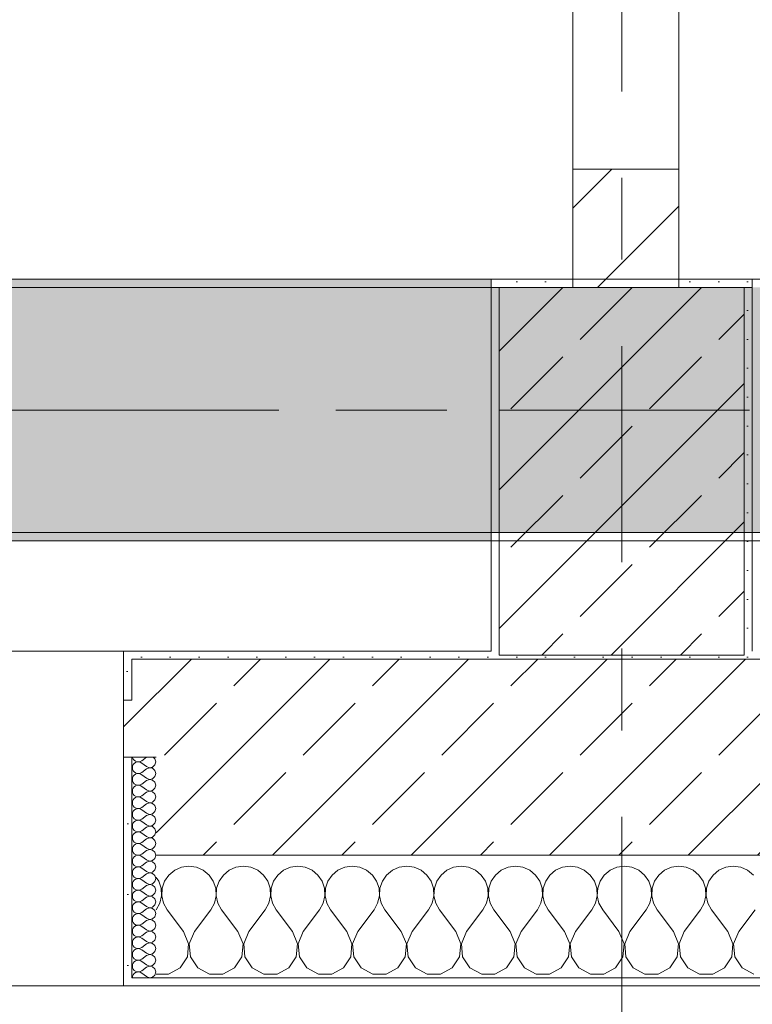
# Model space of a CAD drawing. Header units: metres. Extents: x -3.6 to 84.5, y -11 to 16.8.
# Tile 35 of 256: x 7 to 7.9, y -0.2 to 1. Entities that reach past the tile are written whole.
import ezdxf

# ---------------------------------------------------------------- set-up
doc = ezdxf.new("R2010")
doc.units = ezdxf.units.M
doc.header["$MEASUREMENT"] = 0
for name, pattern in [('Achse', [0.2, 0.1, -0.05, 0, -0.05]), ('Strichlinie doppelt', [0.546806, 0.264583, -0.105833, 0.070556, -0.105833]), ('Wipeout_Contour', [1, 0, -1])]:
    doc.linetypes.add(name, pattern=pattern)
for name, color, linetype in [('451 - Universal.Achsen Raster', 7, 'Continuous'), ('604 - Struktur.Wand Aussen', 7, 'Continuous'), ('605 - Struktur.Wand Innen', 7, 'Continuous'), ('607 - Struktur.Stütze', 7, 'Continuous'), ('608 - Struktur.Träger', 7, 'Continuous')]:
    doc.layers.add(name, color=color, linetype=linetype)
pattern_1 = [(45, (0, 0), (-0.08485281, 0.08485281), []), (45, (-0.04243, 0.04243), (-0.08485281, 0.08485281), [0.09, -0.03])]
pattern_2 = [(45, (0, 0), (-0.01767767, 0.01767767), [0, -0.025])]
pattern_3 = [(0, (0, 0), (0, 0.0866025), [0, -0.05]), (0, (0.025, 0.0433), (0, 0.0866025), [0, -0.05])]

# ---------------------------------------------------------------- blocks, each defined once
blk = doc.blocks.new('*X81')
at = {"layer": '604 - Struktur.Wand Aussen', "color": 7, "linetype": 'Continuous', "lineweight": 5}
for p, q in [((7.1909, -0.0096), (7.1825, -0.0133)), ((7.2, -0.0083), (7.1909, -0.0096)), ((7.2091, -0.0096), (7.2, -0.0083)), ((7.2175, -0.0133), (7.2091, -0.0096)), ((7.2576, -0.0096), (7.2491, -0.0133)), ((7.2667, -0.0083), (7.2576, -0.0096)), ((7.2758, -0.0096), (7.2667, -0.0083)), ((7.2842, -0.0133), (7.2758, -0.0096)), ((7.3242, -0.0096), (7.3158, -0.0133)), ((7.3333, -0.0083), (7.3242, -0.0096)), ((7.3424, -0.0096), (7.3333, -0.0083)), ((7.3509, -0.0133), (7.3424, -0.0096)), ((7.3909, -0.0096), (7.3825, -0.0133)), ((7.4, -0.0083), (7.3909, -0.0096)), ((7.4091, -0.0096), (7.4, -0.0083)), ((7.4175, -0.0133), (7.4091, -0.0096)), ((7.4576, -0.0096), (7.4491, -0.0133)), ((7.4667, -0.0083), (7.4576, -0.0096)), ((7.4758, -0.0096), (7.4667, -0.0083)), ((7.4842, -0.0133), (7.4758, -0.0096)), ((7.5242, -0.0096), (7.5158, -0.0133)), ((7.5333, -0.0083), (7.5242, -0.0096)), ((7.5424, -0.0096), (7.5333, -0.0083)), ((7.5509, -0.0133), (7.5424, -0.0096)), ((7.5909, -0.0096), (7.5825, -0.0133)), ((7.6, -0.0083), (7.5909, -0.0096)), ((7.6091, -0.0096), (7.6, -0.0083)), ((7.6175, -0.0133), (7.6091, -0.0096)), ((7.6576, -0.0096), (7.6491, -0.0133)), ((7.6667, -0.0083), (7.6576, -0.0096)), ((7.6758, -0.0096), (7.6667, -0.0083)), ((7.6842, -0.0133), (7.6758, -0.0096)), ((7.7242, -0.0096), (7.7158, -0.0133)), ((7.7333, -0.0083), (7.7242, -0.0096)), ((7.7424, -0.0096), (7.7333, -0.0083)), ((7.7509, -0.0133), (7.7424, -0.0096)), ((7.7909, -0.0096), (7.7825, -0.0133)), ((7.8, -0.0083), (7.7909, -0.0096)), ((7.8091, -0.0096), (7.8, -0.0083)), ((7.8175, -0.0133), (7.8091, -0.0096)), ((7.8576, -0.0096), (7.8491, -0.0133)), ((7.8667, -0.0083), (7.8576, -0.0096)), ((7.8758, -0.0096), (7.8667, -0.0083)), ((7.8842, -0.0133), (7.8758, -0.0096)), ((7.1631, -0.0268), (7.16, -0.0222)), ((7.1754, -0.0192), (7.1702, -0.0268)), ((7.1825, -0.0133), (7.1754, -0.0192)), ((7.2246, -0.0192), (7.2175, -0.0133)), ((7.2298, -0.0268), (7.2246, -0.0192)), ((7.2421, -0.0192), (7.2369, -0.0268)), ((7.2491, -0.0133), (7.2421, -0.0192)), ((7.2913, -0.0192), (7.2842, -0.0133)), ((7.2965, -0.0268), (7.2913, -0.0192)), ((7.3087, -0.0192), (7.3035, -0.0268)), ((7.3158, -0.0133), (7.3087, -0.0192)), ((7.3579, -0.0192), (7.3509, -0.0133)), ((7.3631, -0.0268), (7.3579, -0.0192)), ((7.3754, -0.0192), (7.3702, -0.0268)), ((7.3825, -0.0133), (7.3754, -0.0192)), ((7.4246, -0.0192), (7.4175, -0.0133)), ((7.4298, -0.0268), (7.4246, -0.0192)), ((7.4421, -0.0192), (7.4369, -0.0268)), ((7.4491, -0.0133), (7.4421, -0.0192)), ((7.4913, -0.0192), (7.4842, -0.0133)), ((7.4965, -0.0268), (7.4913, -0.0192)), ((7.5087, -0.0192), (7.5035, -0.0268)), ((7.5158, -0.0133), (7.5087, -0.0192)), ((7.5579, -0.0192), (7.5509, -0.0133)), ((7.5631, -0.0268), (7.5579, -0.0192)), ((7.5754, -0.0192), (7.5702, -0.0268)), ((7.5825, -0.0133), (7.5754, -0.0192)), ((7.6246, -0.0192), (7.6175, -0.0133)), ((7.6298, -0.0268), (7.6246, -0.0192)), ((7.6421, -0.0192), (7.6369, -0.0268)), ((7.6491, -0.0133), (7.6421, -0.0192)), ((7.6913, -0.0192), (7.6842, -0.0133)), ((7.6965, -0.0268), (7.6913, -0.0192)), ((7.7087, -0.0192), (7.7035, -0.0268)), ((7.7158, -0.0133), (7.7087, -0.0192)), ((7.7579, -0.0192), (7.7509, -0.0133)), ((7.7631, -0.0268), (7.7579, -0.0192)), ((7.7754, -0.0192), (7.7702, -0.0268)), ((7.7825, -0.0133), (7.7754, -0.0192)), ((7.8246, -0.0192), (7.8175, -0.0133)), ((7.8298, -0.0268), (7.8246, -0.0192)), ((7.8421, -0.0192), (7.8369, -0.0268)), ((7.8491, -0.0133), (7.8421, -0.0192)), ((7.8913, -0.0192), (7.8842, -0.0133)), ((7.1661, -0.0355), (7.1631, -0.0268)), ((7.1665, -0.0447), (7.1661, -0.0355)), ((7.1672, -0.0355), (7.1668, -0.0447)), ((7.1702, -0.0268), (7.1672, -0.0355)), ((7.2328, -0.0355), (7.2298, -0.0268)), ((7.2332, -0.0447), (7.2328, -0.0355)), ((7.2339, -0.0355), (7.2335, -0.0447)), ((7.2369, -0.0268), (7.2339, -0.0355)), ((7.2994, -0.0355), (7.2965, -0.0268)), ((7.2999, -0.0447), (7.2994, -0.0355)), ((7.3006, -0.0355), (7.3001, -0.0447)), ((7.3035, -0.0268), (7.3006, -0.0355)), ((7.3661, -0.0355), (7.3631, -0.0268)), ((7.3665, -0.0447), (7.3661, -0.0355)), ((7.3672, -0.0355), (7.3668, -0.0447)), ((7.3702, -0.0268), (7.3672, -0.0355)), ((7.4328, -0.0355), (7.4298, -0.0268)), ((7.4332, -0.0447), (7.4328, -0.0355)), ((7.4339, -0.0355), (7.4335, -0.0447)), ((7.4369, -0.0268), (7.4339, -0.0355)), ((7.4994, -0.0355), (7.4965, -0.0268)), ((7.4999, -0.0447), (7.4994, -0.0355)), ((7.5006, -0.0355), (7.5001, -0.0447)), ((7.5035, -0.0268), (7.5006, -0.0355)), ((7.5661, -0.0355), (7.5631, -0.0268)), ((7.5665, -0.0447), (7.5661, -0.0355)), ((7.5672, -0.0355), (7.5668, -0.0447)), ((7.5702, -0.0268), (7.5672, -0.0355)), ((7.6328, -0.0355), (7.6298, -0.0268)), ((7.6332, -0.0447), (7.6328, -0.0355)), ((7.6339, -0.0355), (7.6335, -0.0447)), ((7.6369, -0.0268), (7.6339, -0.0355)), ((7.6994, -0.0355), (7.6965, -0.0268)), ((7.6999, -0.0447), (7.6994, -0.0355)), ((7.7006, -0.0355), (7.7001, -0.0447)), ((7.7035, -0.0268), (7.7006, -0.0355)), ((7.7661, -0.0355), (7.7631, -0.0268)), ((7.7665, -0.0447), (7.7661, -0.0355)), ((7.7672, -0.0355), (7.7668, -0.0447)), ((7.7702, -0.0268), (7.7672, -0.0355)), ((7.8328, -0.0355), (7.8298, -0.0268)), ((7.8332, -0.0447), (7.8328, -0.0355)), ((7.8339, -0.0355), (7.8335, -0.0447)), ((7.8369, -0.0268), (7.8339, -0.0355)), ((7.1645, -0.0536), (7.1665, -0.0447)), ((7.1668, -0.0447), (7.1689, -0.0536)), ((7.2311, -0.0536), (7.2332, -0.0447)), ((7.2335, -0.0447), (7.2355, -0.0536)), ((7.2978, -0.0536), (7.2999, -0.0447)), ((7.3001, -0.0447), (7.3022, -0.0536)), ((7.3645, -0.0536), (7.3665, -0.0447)), ((7.3668, -0.0447), (7.3689, -0.0536)), ((7.4311, -0.0536), (7.4332, -0.0447)), ((7.4335, -0.0447), (7.4355, -0.0536)), ((7.4978, -0.0536), (7.4999, -0.0447)), ((7.5001, -0.0447), (7.5022, -0.0536)), ((7.5645, -0.0536), (7.5665, -0.0447)), ((7.5668, -0.0447), (7.5689, -0.0536)), ((7.6311, -0.0536), (7.6332, -0.0447)), ((7.6335, -0.0447), (7.6355, -0.0536)), ((7.6978, -0.0536), (7.6999, -0.0447)), ((7.7001, -0.0447), (7.7022, -0.0536)), ((7.7645, -0.0536), (7.7665, -0.0447)), ((7.7668, -0.0447), (7.7689, -0.0536)), ((7.8311, -0.0536), (7.8332, -0.0447)), ((7.8335, -0.0447), (7.8355, -0.0536)), ((7.16, -0.0617), (7.1645, -0.0536)), ((7.1689, -0.0536), (7.1733, -0.0617)), ((7.2267, -0.0617), (7.2311, -0.0536)), ((7.2355, -0.0536), (7.24, -0.0617)), ((7.2933, -0.0617), (7.2978, -0.0536)), ((7.3022, -0.0536), (7.3067, -0.0617)), ((7.36, -0.0617), (7.3645, -0.0536)), ((7.3689, -0.0536), (7.3733, -0.0617)), ((7.4267, -0.0617), (7.4311, -0.0536)), ((7.4355, -0.0536), (7.44, -0.0617)), ((7.4933, -0.0617), (7.4978, -0.0536)), ((7.5022, -0.0536), (7.5067, -0.0617)), ((7.56, -0.0617), (7.5645, -0.0536)), ((7.5689, -0.0536), (7.5733, -0.0617)), ((7.6267, -0.0617), (7.6311, -0.0536)), ((7.6355, -0.0536), (7.64, -0.0617)), ((7.6933, -0.0617), (7.6978, -0.0536)), ((7.7022, -0.0536), (7.7067, -0.0617)), ((7.76, -0.0617), (7.7645, -0.0536)), ((7.7689, -0.0536), (7.7733, -0.0617)), ((7.8267, -0.0617), (7.8311, -0.0536)), ((7.8355, -0.0536), (7.84, -0.0617)), ((7.1933, -0.0883), (7.1733, -0.0617)), ((7.2067, -0.0883), (7.2267, -0.0617)), ((7.26, -0.0883), (7.24, -0.0617)), ((7.2733, -0.0883), (7.2933, -0.0617)), ((7.3267, -0.0883), (7.3067, -0.0617)), ((7.34, -0.0883), (7.36, -0.0617)), ((7.3933, -0.0883), (7.3733, -0.0617)), ((7.4067, -0.0883), (7.4267, -0.0617)), ((7.46, -0.0883), (7.44, -0.0617)), ((7.4733, -0.0883), (7.4933, -0.0617)), ((7.5267, -0.0883), (7.5067, -0.0617)), ((7.54, -0.0883), (7.56, -0.0617)), ((7.5933, -0.0883), (7.5733, -0.0617)), ((7.6067, -0.0883), (7.6267, -0.0617)), ((7.66, -0.0883), (7.64, -0.0617)), ((7.6733, -0.0883), (7.6933, -0.0617)), ((7.7267, -0.0883), (7.7067, -0.0617)), ((7.74, -0.0883), (7.76, -0.0617)), ((7.7933, -0.0883), (7.7733, -0.0617)), ((7.8067, -0.0883), (7.8267, -0.0617)), ((7.86, -0.0883), (7.84, -0.0617)), ((7.8733, -0.0883), (7.8933, -0.0617)), ((7.1996, -0.1033), (7.1933, -0.0883)), ((7.2067, -0.0883), (7.2004, -0.1033)), ((7.2663, -0.1033), (7.26, -0.0883)), ((7.2733, -0.0883), (7.267, -0.1033)), ((7.333, -0.1033), (7.3267, -0.0883)), ((7.34, -0.0883), (7.3337, -0.1033)), ((7.3996, -0.1033), (7.3933, -0.0883)), ((7.4067, -0.0883), (7.4004, -0.1033)), ((7.4663, -0.1033), (7.46, -0.0883)), ((7.4733, -0.0883), (7.467, -0.1033)), ((7.533, -0.1033), (7.5267, -0.0883)), ((7.54, -0.0883), (7.5337, -0.1033)), ((7.5996, -0.1033), (7.5933, -0.0883)), ((7.6067, -0.0883), (7.6004, -0.1033)), ((7.6663, -0.1033), (7.66, -0.0883)), ((7.6733, -0.0883), (7.667, -0.1033)), ((7.733, -0.1033), (7.7267, -0.0883)), ((7.74, -0.0883), (7.7337, -0.1033)), ((7.7996, -0.1033), (7.7933, -0.0883)), ((7.8067, -0.0883), (7.8004, -0.1033)), ((7.8663, -0.1033), (7.86, -0.0883)), ((7.8733, -0.0883), (7.867, -0.1033)), ((7.1981, -0.1195), (7.1996, -0.1033)), ((7.2004, -0.1033), (7.2019, -0.1195)), ((7.2648, -0.1195), (7.2663, -0.1033)), ((7.267, -0.1033), (7.2686, -0.1195)), ((7.3314, -0.1195), (7.333, -0.1033)), ((7.3337, -0.1033), (7.3352, -0.1195)), ((7.3981, -0.1195), (7.3996, -0.1033)), ((7.4004, -0.1033), (7.4019, -0.1195)), ((7.4648, -0.1195), (7.4663, -0.1033)), ((7.467, -0.1033), (7.4686, -0.1195)), ((7.5314, -0.1195), (7.533, -0.1033)), ((7.5337, -0.1033), (7.5352, -0.1195)), ((7.5981, -0.1195), (7.5996, -0.1033)), ((7.6004, -0.1033), (7.6019, -0.1195)), ((7.6648, -0.1195), (7.6663, -0.1033)), ((7.667, -0.1033), (7.6686, -0.1195)), ((7.7314, -0.1195), (7.733, -0.1033)), ((7.7337, -0.1033), (7.7352, -0.1195)), ((7.7981, -0.1195), (7.7996, -0.1033)), ((7.8004, -0.1033), (7.8019, -0.1195)), ((7.8648, -0.1195), (7.8663, -0.1033)), ((7.867, -0.1033), (7.8686, -0.1195)), ((7.1891, -0.133), (7.1981, -0.1195)), ((7.2019, -0.1195), (7.2109, -0.133)), ((7.2558, -0.133), (7.2648, -0.1195)), ((7.2686, -0.1195), (7.2776, -0.133)), ((7.3224, -0.133), (7.3314, -0.1195)), ((7.3352, -0.1195), (7.3442, -0.133)), ((7.3891, -0.133), (7.3981, -0.1195)), ((7.4019, -0.1195), (7.4109, -0.133)), ((7.4558, -0.133), (7.4648, -0.1195)), ((7.4686, -0.1195), (7.4776, -0.133)), ((7.5224, -0.133), (7.5314, -0.1195)), ((7.5352, -0.1195), (7.5442, -0.133)), ((7.5891, -0.133), (7.5981, -0.1195)), ((7.6019, -0.1195), (7.6109, -0.133)), ((7.6558, -0.133), (7.6648, -0.1195)), ((7.6686, -0.1195), (7.6776, -0.133)), ((7.7224, -0.133), (7.7314, -0.1195)), ((7.7352, -0.1195), (7.7442, -0.133)), ((7.7891, -0.133), (7.7981, -0.1195)), ((7.8019, -0.1195), (7.8109, -0.133)), ((7.8558, -0.133), (7.8648, -0.1195)), ((7.8686, -0.1195), (7.8776, -0.133)), ((7.16, -0.1407), (7.1748, -0.1407)), ((7.1748, -0.1407), (7.1891, -0.133)), ((7.2109, -0.133), (7.2252, -0.1407)), ((7.2252, -0.1407), (7.2415, -0.1407)), ((7.2415, -0.1407), (7.2558, -0.133)), ((7.2776, -0.133), (7.2919, -0.1407)), ((7.2919, -0.1407), (7.3081, -0.1407)), ((7.3081, -0.1407), (7.3224, -0.133)), ((7.3442, -0.133), (7.3585, -0.1407)), ((7.3585, -0.1407), (7.3748, -0.1407)), ((7.3748, -0.1407), (7.3891, -0.133)), ((7.4109, -0.133), (7.4252, -0.1407)), ((7.4252, -0.1407), (7.4415, -0.1407)), ((7.4415, -0.1407), (7.4558, -0.133)), ((7.4776, -0.133), (7.4919, -0.1407)), ((7.4919, -0.1407), (7.5081, -0.1407)), ((7.5081, -0.1407), (7.5224, -0.133)), ((7.5442, -0.133), (7.5585, -0.1407)), ((7.5585, -0.1407), (7.5748, -0.1407)), ((7.5748, -0.1407), (7.5891, -0.133)), ((7.6109, -0.133), (7.6252, -0.1407)), ((7.6252, -0.1407), (7.6415, -0.1407)), ((7.6415, -0.1407), (7.6558, -0.133)), ((7.6776, -0.133), (7.6919, -0.1407)), ((7.6919, -0.1407), (7.7081, -0.1407)), ((7.7081, -0.1407), (7.7224, -0.133)), ((7.7442, -0.133), (7.7585, -0.1407)), ((7.7585, -0.1407), (7.7748, -0.1407)), ((7.7748, -0.1407), (7.7891, -0.133)), ((7.8109, -0.133), (7.8252, -0.1407)), ((7.8252, -0.1407), (7.8415, -0.1407)), ((7.8415, -0.1407), (7.8558, -0.133)), ((7.8776, -0.133), (7.8919, -0.1407))]:
    blk.add_line(p, q, dxfattribs=at)
blk = doc.blocks.new('*X114')
at = {"layer": '604 - Struktur.Wand Aussen', "color": 7, "linetype": 'Continuous', "lineweight": 5}
for p, q in [((7.1309, 0.125), (7.131, 0.1245)), ((7.131, 0.1245), (7.1318, 0.1227)), ((7.1318, 0.1227), (7.133, 0.1212)), ((7.133, 0.1212), (7.1347, 0.12)), ((7.1404, 0.1198), (7.1421, 0.1207)), ((7.1479, 0.125), (7.1421, 0.1207)), ((7.1582, 0.123), (7.1561, 0.125)), ((7.1593, 0.1193), (7.1582, 0.123)), ((7.131, 0.1141), (7.1307, 0.1121)), ((7.1307, 0.1121), (7.131, 0.1102)), ((7.1318, 0.1159), (7.131, 0.1141)), ((7.131, 0.1102), (7.1318, 0.1084)), ((7.133, 0.1174), (7.1318, 0.1159)), ((7.1347, 0.1185), (7.133, 0.1174)), ((7.1347, 0.12), (7.1365, 0.1194)), ((7.1365, 0.1192), (7.1347, 0.1185)), ((7.1365, 0.1194), (7.1385, 0.1193)), ((7.1385, 0.1193), (7.1365, 0.1192)), ((7.1385, 0.1193), (7.1404, 0.1198)), ((7.1404, 0.1188), (7.1385, 0.1193)), ((7.1421, 0.1179), (7.1404, 0.1188)), ((7.1479, 0.1136), (7.1421, 0.1179)), ((7.1479, 0.1107), (7.1421, 0.1064)), ((7.1479, 0.1136), (7.1515, 0.1122)), ((7.1515, 0.1121), (7.1479, 0.1107)), ((7.1515, 0.1122), (7.1553, 0.1129)), ((7.1553, 0.1114), (7.1515, 0.1121)), ((7.1553, 0.1129), (7.1582, 0.1155)), ((7.1582, 0.1088), (7.1553, 0.1114)), ((7.1582, 0.1155), (7.1593, 0.1193)), ((7.1593, 0.105), (7.1582, 0.1088)), ((7.131, 0.0998), (7.1307, 0.0979)), ((7.1307, 0.0979), (7.131, 0.0959)), ((7.1318, 0.1016), (7.131, 0.0998)), ((7.1318, 0.1084), (7.133, 0.1069)), ((7.133, 0.1031), (7.1318, 0.1016)), ((7.133, 0.1069), (7.1347, 0.1058)), ((7.1347, 0.1042), (7.133, 0.1031)), ((7.1347, 0.1058), (7.1365, 0.1051)), ((7.1365, 0.1049), (7.1347, 0.1042)), ((7.1365, 0.1051), (7.1385, 0.105)), ((7.1385, 0.105), (7.1365, 0.1049)), ((7.1385, 0.105), (7.1404, 0.1055)), ((7.1404, 0.1045), (7.1385, 0.105)), ((7.1404, 0.1055), (7.1421, 0.1064)), ((7.1421, 0.1036), (7.1404, 0.1045)), ((7.1479, 0.0993), (7.1421, 0.1036)), ((7.1479, 0.0964), (7.1421, 0.0921)), ((7.1479, 0.0993), (7.1515, 0.0979)), ((7.1515, 0.0978), (7.1479, 0.0964)), ((7.1515, 0.0979), (7.1553, 0.0986)), ((7.1553, 0.0971), (7.1515, 0.0978)), ((7.1553, 0.0986), (7.1582, 0.1012)), ((7.1582, 0.0945), (7.1553, 0.0971)), ((7.1582, 0.1012), (7.1593, 0.105)), ((7.131, 0.0855), (7.1307, 0.0836)), ((7.131, 0.0959), (7.1318, 0.0941)), ((7.1318, 0.0873), (7.131, 0.0855)), ((7.1318, 0.0941), (7.133, 0.0926)), ((7.133, 0.0888), (7.1318, 0.0873)), ((7.133, 0.0926), (7.1347, 0.0915)), ((7.1347, 0.09), (7.133, 0.0888)), ((7.1347, 0.0915), (7.1365, 0.0908)), ((7.1365, 0.0906), (7.1347, 0.09)), ((7.1365, 0.0908), (7.1385, 0.0907)), ((7.1385, 0.0907), (7.1365, 0.0906)), ((7.1385, 0.0907), (7.1404, 0.0912)), ((7.1404, 0.0902), (7.1385, 0.0907)), ((7.1404, 0.0912), (7.1421, 0.0921)), ((7.1421, 0.0893), (7.1404, 0.0902)), ((7.1479, 0.085), (7.1421, 0.0893)), ((7.1479, 0.085), (7.1515, 0.0836)), ((7.1553, 0.0843), (7.1582, 0.087)), ((7.1593, 0.0907), (7.1582, 0.0945)), ((7.1582, 0.087), (7.1593, 0.0907)), ((7.1307, 0.0836), (7.131, 0.0816)), ((7.131, 0.0816), (7.1318, 0.0798)), ((7.1318, 0.073), (7.131, 0.0712)), ((7.1318, 0.0798), (7.133, 0.0783)), ((7.133, 0.0746), (7.1318, 0.073)), ((7.133, 0.0783), (7.1347, 0.0772)), ((7.1347, 0.0757), (7.133, 0.0746)), ((7.1347, 0.0772), (7.1365, 0.0766)), ((7.1365, 0.0763), (7.1347, 0.0757)), ((7.1365, 0.0766), (7.1385, 0.0765)), ((7.1385, 0.0764), (7.1365, 0.0763)), ((7.1385, 0.0765), (7.1404, 0.0769)), ((7.1404, 0.076), (7.1385, 0.0764)), ((7.1404, 0.0769), (7.1421, 0.0779)), ((7.1421, 0.075), (7.1404, 0.076)), ((7.1479, 0.0821), (7.1421, 0.0779)), ((7.1479, 0.0707), (7.1421, 0.075)), ((7.1515, 0.0835), (7.1479, 0.0821)), ((7.1515, 0.0836), (7.1553, 0.0843)), ((7.1553, 0.0828), (7.1515, 0.0835)), ((7.1582, 0.0802), (7.1553, 0.0828)), ((7.1553, 0.07), (7.1582, 0.0727)), ((7.1593, 0.0764), (7.1582, 0.0802)), ((7.1582, 0.0727), (7.1593, 0.0764)), ((7.131, 0.0712), (7.1307, 0.0693)), ((7.1307, 0.0693), (7.131, 0.0673)), ((7.131, 0.0673), (7.1318, 0.0655)), ((7.1318, 0.0655), (7.133, 0.064)), ((7.133, 0.0603), (7.1318, 0.0588)), ((7.133, 0.064), (7.1347, 0.0629)), ((7.1347, 0.0614), (7.133, 0.0603)), ((7.1347, 0.0629), (7.1365, 0.0623)), ((7.1365, 0.062), (7.1347, 0.0614)), ((7.1365, 0.0623), (7.1385, 0.0622)), ((7.1385, 0.0621), (7.1365, 0.062)), ((7.1385, 0.0622), (7.1404, 0.0626)), ((7.1404, 0.0617), (7.1385, 0.0621)), ((7.1404, 0.0626), (7.1421, 0.0636)), ((7.1421, 0.0607), (7.1404, 0.0617)), ((7.1479, 0.0679), (7.1421, 0.0636)), ((7.1479, 0.0564), (7.1421, 0.0607)), ((7.1479, 0.0707), (7.1515, 0.0693)), ((7.1515, 0.0693), (7.1479, 0.0679)), ((7.1515, 0.0693), (7.1553, 0.07)), ((7.1553, 0.0685), (7.1515, 0.0693)), ((7.1582, 0.0659), (7.1553, 0.0685)), ((7.1593, 0.0621), (7.1582, 0.0659)), ((7.1582, 0.0584), (7.1593, 0.0621)), ((7.131, 0.057), (7.1307, 0.055)), ((7.1307, 0.055), (7.131, 0.053)), ((7.1318, 0.0588), (7.131, 0.057)), ((7.131, 0.053), (7.1318, 0.0512)), ((7.1318, 0.0512), (7.133, 0.0497)), ((7.133, 0.0497), (7.1347, 0.0486)), ((7.1347, 0.0486), (7.1365, 0.048)), ((7.1385, 0.0479), (7.1404, 0.0483)), ((7.1404, 0.0483), (7.1421, 0.0493)), ((7.1479, 0.0536), (7.1421, 0.0493)), ((7.1479, 0.0564), (7.1515, 0.055)), ((7.1515, 0.055), (7.1479, 0.0536)), ((7.1515, 0.055), (7.1553, 0.0558)), ((7.1553, 0.0542), (7.1515, 0.055)), ((7.1553, 0.0558), (7.1582, 0.0584)), ((7.1582, 0.0516), (7.1553, 0.0542)), ((7.1593, 0.0479), (7.1582, 0.0516)), ((7.131, 0.0427), (7.1307, 0.0407)), ((7.1307, 0.0407), (7.131, 0.0388)), ((7.1318, 0.0445), (7.131, 0.0427)), ((7.131, 0.0388), (7.1318, 0.037)), ((7.133, 0.046), (7.1318, 0.0445)), ((7.1318, 0.037), (7.133, 0.0354)), ((7.1347, 0.0471), (7.133, 0.046)), ((7.1365, 0.0477), (7.1347, 0.0471)), ((7.1365, 0.048), (7.1385, 0.0479)), ((7.1385, 0.0478), (7.1365, 0.0477)), ((7.1404, 0.0474), (7.1385, 0.0478)), ((7.1421, 0.0464), (7.1404, 0.0474)), ((7.1479, 0.0421), (7.1421, 0.0464)), ((7.1479, 0.0393), (7.1421, 0.035)), ((7.1479, 0.0421), (7.1515, 0.0407)), ((7.1515, 0.0407), (7.1479, 0.0393)), ((7.1515, 0.0407), (7.1553, 0.0415)), ((7.1553, 0.04), (7.1515, 0.0407)), ((7.1553, 0.0415), (7.1582, 0.0441)), ((7.1582, 0.0373), (7.1553, 0.04)), ((7.1582, 0.0441), (7.1593, 0.0479)), ((7.1593, 0.0336), (7.1582, 0.0373)), ((7.131, 0.0284), (7.1307, 0.0264)), ((7.1307, 0.0264), (7.131, 0.0245)), ((7.1318, 0.0302), (7.131, 0.0284)), ((7.131, 0.0245), (7.1318, 0.0227)), ((7.133, 0.0317), (7.1318, 0.0302)), ((7.133, 0.0354), (7.1347, 0.0343)), ((7.1347, 0.0328), (7.133, 0.0317)), ((7.1347, 0.0343), (7.1365, 0.0337)), ((7.1365, 0.0334), (7.1347, 0.0328)), ((7.1365, 0.0337), (7.1385, 0.0336)), ((7.1385, 0.0335), (7.1365, 0.0334)), ((7.1385, 0.0336), (7.1404, 0.034)), ((7.1404, 0.0331), (7.1385, 0.0335)), ((7.1404, 0.034), (7.1421, 0.035)), ((7.1421, 0.0321), (7.1404, 0.0331)), ((7.1479, 0.0279), (7.1421, 0.0321)), ((7.1479, 0.025), (7.1421, 0.0207)), ((7.1479, 0.0279), (7.1515, 0.0265)), ((7.1515, 0.0264), (7.1479, 0.025)), ((7.1515, 0.0265), (7.1553, 0.0272)), ((7.1553, 0.0257), (7.1515, 0.0264)), ((7.1553, 0.0272), (7.1582, 0.0298)), ((7.1582, 0.023), (7.1553, 0.0257)), ((7.1582, 0.0298), (7.1593, 0.0336)), ((7.131, 0.0141), (7.1307, 0.0121)), ((7.1307, 0.0121), (7.131, 0.0102)), ((7.1318, 0.0159), (7.131, 0.0141)), ((7.1318, 0.0227), (7.133, 0.0212)), ((7.133, 0.0174), (7.1318, 0.0159)), ((7.133, 0.0212), (7.1347, 0.02)), ((7.1347, 0.0185), (7.133, 0.0174)), ((7.1347, 0.02), (7.1365, 0.0194)), ((7.1365, 0.0192), (7.1347, 0.0185)), ((7.1365, 0.0194), (7.1385, 0.0193)), ((7.1385, 0.0193), (7.1365, 0.0192)), ((7.1385, 0.0193), (7.1404, 0.0198)), ((7.1404, 0.0188), (7.1385, 0.0193)), ((7.1404, 0.0198), (7.1421, 0.0207)), ((7.1421, 0.0179), (7.1404, 0.0188)), ((7.1479, 0.0136), (7.1421, 0.0179)), ((7.1479, 0.0136), (7.1515, 0.0122)), ((7.1515, 0.0121), (7.1479, 0.0107)), ((7.1515, 0.0122), (7.1553, 0.0129)), ((7.1553, 0.0114), (7.1515, 0.0121)), ((7.1553, 0.0129), (7.1582, 0.0155)), ((7.1593, 0.0193), (7.1582, 0.023)), ((7.1582, 0.0155), (7.1593, 0.0193)), ((7.131, 0.0102), (7.1318, 0.0084)), ((7.1318, 0.0016), (7.131, -0.0002)), ((7.1318, 0.0084), (7.133, 0.0069)), ((7.133, 0.0031), (7.1318, 0.0016)), ((7.133, 0.0069), (7.1347, 0.0058)), ((7.1347, 0.0042), (7.133, 0.0031)), ((7.1347, 0.0058), (7.1365, 0.0051)), ((7.1365, 0.0049), (7.1347, 0.0042)), ((7.1365, 0.0051), (7.1385, 0.005)), ((7.1385, 0.005), (7.1365, 0.0049)), ((7.1385, 0.005), (7.1404, 0.0055)), ((7.1404, 0.0045), (7.1385, 0.005)), ((7.1404, 0.0055), (7.1421, 0.0064)), ((7.1421, 0.0036), (7.1404, 0.0045)), ((7.1479, 0.0107), (7.1421, 0.0064)), ((7.1479, -0.0007), (7.1421, 0.0036)), ((7.1582, 0.0088), (7.1553, 0.0114)), ((7.1553, -0.0014), (7.1582, 0.0012)), ((7.1593, 0.005), (7.1582, 0.0088)), ((7.1582, 0.0012), (7.1593, 0.005)), ((7.131, -0.0002), (7.1307, -0.0021)), ((7.1307, -0.0021), (7.131, -0.0041)), ((7.131, -0.0041), (7.1318, -0.0059)), ((7.1318, -0.0059), (7.133, -0.0074)), ((7.133, -0.0112), (7.1318, -0.0127)), ((7.133, -0.0074), (7.1347, -0.0085)), ((7.1347, -0.01), (7.133, -0.0112)), ((7.1347, -0.0085), (7.1365, -0.0092)), ((7.1365, -0.0094), (7.1347, -0.01)), ((7.1365, -0.0092), (7.1385, -0.0093)), ((7.1385, -0.0093), (7.1365, -0.0094)), ((7.1385, -0.0093), (7.1404, -0.0088)), ((7.1404, -0.0098), (7.1385, -0.0093)), ((7.1404, -0.0088), (7.1421, -0.0079)), ((7.1421, -0.0107), (7.1404, -0.0098)), ((7.1479, -0.0036), (7.1421, -0.0079)), ((7.1479, -0.015), (7.1421, -0.0107)), ((7.1479, -0.0007), (7.1515, -0.0021)), ((7.1515, -0.0022), (7.1479, -0.0036)), ((7.1515, -0.0021), (7.1553, -0.0014)), ((7.1553, -0.0029), (7.1515, -0.0022)), ((7.1582, -0.0055), (7.1553, -0.0029)), ((7.1593, -0.0093), (7.1582, -0.0055)), ((7.1582, -0.013), (7.1593, -0.0093)), ((7.131, -0.0145), (7.1307, -0.0164)), ((7.1307, -0.0164), (7.131, -0.0184)), ((7.1318, -0.0127), (7.131, -0.0145)), ((7.131, -0.0184), (7.1318, -0.0202)), ((7.1318, -0.0202), (7.133, -0.0217)), ((7.133, -0.0217), (7.1347, -0.0228)), ((7.1347, -0.0228), (7.1365, -0.0234)), ((7.1365, -0.0237), (7.1347, -0.0243)), ((7.1365, -0.0234), (7.1385, -0.0235)), ((7.1385, -0.0236), (7.1365, -0.0237)), ((7.1385, -0.0235), (7.1404, -0.0231)), ((7.1404, -0.024), (7.1385, -0.0236)), ((7.1404, -0.0231), (7.1421, -0.0221)), ((7.1421, -0.025), (7.1404, -0.024)), ((7.1479, -0.0179), (7.1421, -0.0221)), ((7.1479, -0.015), (7.1515, -0.0164)), ((7.1515, -0.0165), (7.1479, -0.0179)), ((7.1515, -0.0164), (7.1553, -0.0157)), ((7.1553, -0.0172), (7.1515, -0.0165)), ((7.1553, -0.0157), (7.1582, -0.013)), ((7.1582, -0.0198), (7.1553, -0.0172)), ((7.1593, -0.0236), (7.1582, -0.0198)), ((7.1582, -0.0273), (7.1593, -0.0236)), ((7.131, -0.0288), (7.1307, -0.0307)), ((7.1307, -0.0307), (7.131, -0.0327)), ((7.1318, -0.027), (7.131, -0.0288)), ((7.131, -0.0327), (7.1318, -0.0345)), ((7.133, -0.0254), (7.1318, -0.027)), ((7.1318, -0.0345), (7.133, -0.036)), ((7.1347, -0.0243), (7.133, -0.0254)), ((7.133, -0.036), (7.1347, -0.0371)), ((7.1479, -0.0293), (7.1421, -0.025)), ((7.1479, -0.0321), (7.1421, -0.0364)), ((7.1479, -0.0293), (7.1515, -0.0307)), ((7.1515, -0.0307), (7.1479, -0.0321)), ((7.1515, -0.0307), (7.1553, -0.03)), ((7.1553, -0.0315), (7.1515, -0.0307)), ((7.1553, -0.03), (7.1582, -0.0273)), ((7.1582, -0.0341), (7.1553, -0.0315)), ((7.1593, -0.0379), (7.1582, -0.0341)), ((7.131, -0.043), (7.1307, -0.045)), ((7.1307, -0.045), (7.131, -0.047)), ((7.1318, -0.0412), (7.131, -0.043)), ((7.131, -0.047), (7.1318, -0.0488)), ((7.133, -0.0397), (7.1318, -0.0412)), ((7.1347, -0.0386), (7.133, -0.0397)), ((7.1347, -0.0371), (7.1365, -0.0377)), ((7.1365, -0.038), (7.1347, -0.0386)), ((7.1365, -0.0377), (7.1385, -0.0378)), ((7.1385, -0.0379), (7.1365, -0.038)), ((7.1385, -0.0378), (7.1404, -0.0374)), ((7.1404, -0.0383), (7.1385, -0.0379)), ((7.1404, -0.0374), (7.1421, -0.0364)), ((7.1421, -0.0393), (7.1404, -0.0383)), ((7.1479, -0.0436), (7.1421, -0.0393)), ((7.1479, -0.0464), (7.1421, -0.0507)), ((7.1479, -0.0436), (7.1515, -0.045)), ((7.1515, -0.045), (7.1479, -0.0464)), ((7.1515, -0.045), (7.1553, -0.0442)), ((7.1553, -0.0458), (7.1515, -0.045)), ((7.1553, -0.0442), (7.1582, -0.0416)), ((7.1582, -0.0484), (7.1553, -0.0458)), ((7.1582, -0.0416), (7.1593, -0.0379)), ((7.131, -0.0573), (7.1307, -0.0593)), ((7.1307, -0.0593), (7.131, -0.0612)), ((7.1318, -0.0555), (7.131, -0.0573)), ((7.1318, -0.0488), (7.133, -0.0503)), ((7.133, -0.054), (7.1318, -0.0555)), ((7.133, -0.0503), (7.1347, -0.0514)), ((7.1347, -0.0529), (7.133, -0.054)), ((7.1347, -0.0514), (7.1365, -0.052)), ((7.1365, -0.0523), (7.1347, -0.0529)), ((7.1365, -0.052), (7.1385, -0.0521)), ((7.1385, -0.0522), (7.1365, -0.0523)), ((7.1385, -0.0521), (7.1404, -0.0517)), ((7.1404, -0.0526), (7.1385, -0.0522)), ((7.1404, -0.0517), (7.1421, -0.0507)), ((7.1421, -0.0536), (7.1404, -0.0526)), ((7.1479, -0.0579), (7.1421, -0.0536)), ((7.1479, -0.0579), (7.1515, -0.0593)), ((7.1515, -0.0593), (7.1479, -0.0607)), ((7.1515, -0.0593), (7.1553, -0.0585)), ((7.1553, -0.06), (7.1515, -0.0593)), ((7.1553, -0.0585), (7.1582, -0.0559)), ((7.1582, -0.0627), (7.1553, -0.06)), ((7.1593, -0.0521), (7.1582, -0.0484)), ((7.1582, -0.0559), (7.1593, -0.0521)), ((7.131, -0.0716), (7.1307, -0.0736)), ((7.131, -0.0612), (7.1318, -0.063)), ((7.1318, -0.0698), (7.131, -0.0716)), ((7.1318, -0.063), (7.133, -0.0646)), ((7.133, -0.0683), (7.1318, -0.0698)), ((7.133, -0.0646), (7.1347, -0.0657)), ((7.1347, -0.0672), (7.133, -0.0683)), ((7.1347, -0.0657), (7.1365, -0.0663)), ((7.1365, -0.0666), (7.1347, -0.0672)), ((7.1365, -0.0663), (7.1385, -0.0664)), ((7.1385, -0.0665), (7.1365, -0.0666)), ((7.1385, -0.0664), (7.1404, -0.066)), ((7.1404, -0.0669), (7.1385, -0.0665)), ((7.1404, -0.066), (7.1421, -0.065)), ((7.1421, -0.0679), (7.1404, -0.0669)), ((7.1479, -0.0607), (7.1421, -0.065)), ((7.1479, -0.0721), (7.1421, -0.0679)), ((7.1479, -0.0721), (7.1515, -0.0735)), ((7.1553, -0.0728), (7.1582, -0.0702)), ((7.1593, -0.0664), (7.1582, -0.0627)), ((7.1582, -0.0702), (7.1593, -0.0664)), ((7.1307, -0.0736), (7.131, -0.0755)), ((7.131, -0.0755), (7.1318, -0.0773)), ((7.1318, -0.0841), (7.131, -0.0859)), ((7.1318, -0.0773), (7.133, -0.0788)), ((7.133, -0.0826), (7.1318, -0.0841)), ((7.133, -0.0788), (7.1347, -0.08)), ((7.1347, -0.0815), (7.133, -0.0826)), ((7.1347, -0.08), (7.1365, -0.0806)), ((7.1365, -0.0808), (7.1347, -0.0815)), ((7.1365, -0.0806), (7.1385, -0.0807)), ((7.1385, -0.0807), (7.1365, -0.0808)), ((7.1385, -0.0807), (7.1404, -0.0802)), ((7.1404, -0.0812), (7.1385, -0.0807)), ((7.1404, -0.0802), (7.1421, -0.0793)), ((7.1421, -0.0821), (7.1404, -0.0812)), ((7.1479, -0.075), (7.1421, -0.0793)), ((7.1479, -0.0864), (7.1421, -0.0821)), ((7.1515, -0.0736), (7.1479, -0.075)), ((7.1515, -0.0735), (7.1553, -0.0728)), ((7.1553, -0.0743), (7.1515, -0.0736)), ((7.1582, -0.077), (7.1553, -0.0743)), ((7.1593, -0.0807), (7.1582, -0.077)), ((7.1582, -0.0845), (7.1593, -0.0807)), ((7.131, -0.0859), (7.1307, -0.0879)), ((7.1307, -0.0879), (7.131, -0.0898)), ((7.131, -0.0898), (7.1318, -0.0916)), ((7.1318, -0.0916), (7.133, -0.0931)), ((7.133, -0.0931), (7.1347, -0.0942)), ((7.1347, -0.0958), (7.133, -0.0969)), ((7.1347, -0.0942), (7.1365, -0.0949)), ((7.1365, -0.0951), (7.1347, -0.0958)), ((7.1365, -0.0949), (7.1385, -0.095)), ((7.1385, -0.095), (7.1365, -0.0951)), ((7.1385, -0.095), (7.1404, -0.0945)), ((7.1404, -0.0955), (7.1385, -0.095)), ((7.1404, -0.0945), (7.1421, -0.0936)), ((7.1421, -0.0964), (7.1404, -0.0955)), ((7.1479, -0.0893), (7.1421, -0.0936)), ((7.1479, -0.0864), (7.1515, -0.0878)), ((7.1515, -0.0879), (7.1479, -0.0893)), ((7.1515, -0.0878), (7.1553, -0.0871)), ((7.1553, -0.0886), (7.1515, -0.0879)), ((7.1553, -0.0871), (7.1582, -0.0845)), ((7.1582, -0.0912), (7.1553, -0.0886)), ((7.1593, -0.095), (7.1582, -0.0912)), ((7.1582, -0.0988), (7.1593, -0.095)), ((7.131, -0.1002), (7.1307, -0.1021)), ((7.1307, -0.1021), (7.131, -0.1041)), ((7.1318, -0.0984), (7.131, -0.1002)), ((7.131, -0.1041), (7.1318, -0.1059)), ((7.133, -0.0969), (7.1318, -0.0984)), ((7.1318, -0.1059), (7.133, -0.1074)), ((7.133, -0.1074), (7.1347, -0.1085)), ((7.1404, -0.1088), (7.1421, -0.1079)), ((7.1479, -0.1007), (7.1421, -0.0964)), ((7.1479, -0.1036), (7.1421, -0.1079)), ((7.1479, -0.1007), (7.1515, -0.1021)), ((7.1515, -0.1022), (7.1479, -0.1036)), ((7.1515, -0.1021), (7.1553, -0.1014)), ((7.1553, -0.1029), (7.1515, -0.1022)), ((7.1553, -0.1014), (7.1582, -0.0988)), ((7.1582, -0.1055), (7.1553, -0.1029)), ((7.1593, -0.1093), (7.1582, -0.1055)), ((7.131, -0.1145), (7.1307, -0.1164)), ((7.1307, -0.1164), (7.131, -0.1184)), ((7.1318, -0.1127), (7.131, -0.1145)), ((7.131, -0.1184), (7.1318, -0.1202)), ((7.133, -0.1112), (7.1318, -0.1127)), ((7.1318, -0.1202), (7.133, -0.1217)), ((7.1347, -0.11), (7.133, -0.1112)), ((7.1347, -0.1085), (7.1365, -0.1092)), ((7.1365, -0.1094), (7.1347, -0.11)), ((7.1365, -0.1092), (7.1385, -0.1093)), ((7.1385, -0.1093), (7.1365, -0.1094)), ((7.1385, -0.1093), (7.1404, -0.1088)), ((7.1404, -0.1098), (7.1385, -0.1093)), ((7.1421, -0.1107), (7.1404, -0.1098)), ((7.1479, -0.115), (7.1421, -0.1107)), ((7.1479, -0.1179), (7.1421, -0.1221)), ((7.1479, -0.115), (7.1515, -0.1164)), ((7.1515, -0.1165), (7.1479, -0.1179)), ((7.1515, -0.1164), (7.1553, -0.1157)), ((7.1553, -0.1172), (7.1515, -0.1165)), ((7.1553, -0.1157), (7.1582, -0.113)), ((7.1582, -0.1198), (7.1553, -0.1172)), ((7.1582, -0.113), (7.1593, -0.1093)), ((7.1593, -0.1236), (7.1582, -0.1198)), ((7.131, -0.1288), (7.1307, -0.1307)), ((7.1307, -0.1307), (7.131, -0.1327)), ((7.1318, -0.127), (7.131, -0.1288)), ((7.133, -0.1254), (7.1318, -0.127)), ((7.133, -0.1217), (7.1347, -0.1228)), ((7.1347, -0.1243), (7.133, -0.1254)), ((7.1347, -0.1228), (7.1365, -0.1234)), ((7.1365, -0.1237), (7.1347, -0.1243)), ((7.1365, -0.1234), (7.1385, -0.1235)), ((7.1385, -0.1236), (7.1365, -0.1237)), ((7.1385, -0.1235), (7.1404, -0.1231)), ((7.1404, -0.124), (7.1385, -0.1236)), ((7.1404, -0.1231), (7.1421, -0.1221)), ((7.1421, -0.125), (7.1404, -0.124)), ((7.1479, -0.1293), (7.1421, -0.125)), ((7.1479, -0.1321), (7.1421, -0.1364)), ((7.1479, -0.1293), (7.1515, -0.1307)), ((7.1515, -0.1307), (7.1479, -0.1321)), ((7.1515, -0.1307), (7.1553, -0.13)), ((7.1553, -0.1315), (7.1515, -0.1307)), ((7.1553, -0.13), (7.1582, -0.1273)), ((7.1582, -0.1341), (7.1553, -0.1315)), ((7.1582, -0.1273), (7.1593, -0.1236)), ((7.131, -0.143), (7.1307, -0.145)), ((7.131, -0.1327), (7.1318, -0.1345)), ((7.1318, -0.1412), (7.131, -0.143)), ((7.1318, -0.1345), (7.133, -0.136)), ((7.133, -0.1397), (7.1318, -0.1412)), ((7.133, -0.136), (7.1347, -0.1371)), ((7.1347, -0.1386), (7.133, -0.1397)), ((7.1347, -0.1371), (7.1365, -0.1377)), ((7.1365, -0.138), (7.1347, -0.1386)), ((7.1365, -0.1377), (7.1385, -0.1378)), ((7.1385, -0.1379), (7.1365, -0.138)), ((7.1385, -0.1378), (7.1404, -0.1374)), ((7.1404, -0.1383), (7.1385, -0.1379)), ((7.1404, -0.1374), (7.1421, -0.1364)), ((7.1421, -0.1393), (7.1404, -0.1383)), ((7.1479, -0.1436), (7.1421, -0.1393)), ((7.1479, -0.1436), (7.1515, -0.145)), ((7.1515, -0.145), (7.1553, -0.1442)), ((7.1553, -0.1442), (7.1582, -0.1416)), ((7.1593, -0.1379), (7.1582, -0.1341)), ((7.1582, -0.1416), (7.1593, -0.1379))]:
    blk.add_line(p, q, dxfattribs=at)

msp = doc.modelspace()

# ---------------------------------------------------------------- hatches: boundary and pattern name
at = {"layer": '604 - Struktur.Wand Aussen', "linetype": 'Continuous', "lineweight": 0, "true_color": 0x000000}
h = msp.add_hatch(dxfattribs=at)
h.set_pattern_fill('Gips_0001', color=18, style=0, pattern_type=2)
h.set_pattern_definition(pattern_2)
h.paths.add_polyline_path([(7.13, 0.255), (7.12, 0.255), (7.12, 0.195), (7.13, 0.195)])
h = msp.add_hatch(dxfattribs=at)
h.set_pattern_fill('Gips_0001', color=18, style=0, pattern_type=2)
h.set_pattern_definition(pattern_2)
h.paths.add_polyline_path([(7.57, 0.255), (7.13, 0.255), (7.13, 0.245), (7.57, 0.245)])
h = msp.add_hatch(dxfattribs=at)
h.set_pattern_fill('Beton__Stahlbeton_0001', color=18, style=0, pattern_type=2)
h.set_pattern_definition(pattern_1)
h.paths.add_polyline_path([(7.12, 0.195), (7.12, 0.125), (7.13, 0.125), (7.16, 0.125), (7.16, 0.005), (8.28, 0.005), (8.28, 0.125), (8.31, 0.125), (8.32, 0.125), (8.32, 0.195), (8.31, 0.195), (8.31, 0.245), (7.13, 0.245), (7.13, 0.195)])
h = msp.add_hatch(dxfattribs=at)
h.set_pattern_fill('Verputz_0001', color=18, style=0, pattern_type=2)
h.set_pattern_definition(pattern_3)
h.paths.add_polyline_path([(7.13, -0.155), (7.13, 0.125), (7.12, 0.125), (7.12, -0.155)])
h = msp.add_hatch(dxfattribs=at)
h.set_pattern_fill('Verputz_0001', color=18, style=0, pattern_type=2)
h.set_pattern_definition(pattern_3)
h.paths.add_polyline_path([(7.13, -0.155), (8.31, -0.155), (8.31, -0.145), (7.13, -0.145)])
at = {"layer": '607 - Struktur.Stütze', "linetype": 'Continuous', "lineweight": 0, "true_color": 0x000000}
h = msp.add_hatch(dxfattribs=at)
h.set_pattern_fill('Gips_0001', color=18, style=0, pattern_type=2)
h.set_pattern_definition(pattern_2)
h.paths.add_polyline_path([(7.67, 0.71), (7.57, 0.71), (7.57, 0.255), (7.58, 0.255), (7.58, 0.7), (7.67, 0.7)])
h = msp.add_hatch(dxfattribs=at)
h.set_pattern_fill('Beton__Stahlbeton_0001', color=18, style=0, pattern_type=2)
h.set_pattern_definition(pattern_1)
h.paths.add_polyline_path([(7.58, 0.25), (7.88, 0.25), (7.88, 0.7), (7.58, 0.7)])
h = msp.add_hatch(dxfattribs=at)
h.set_pattern_fill('Gips_0001', color=18, style=0, pattern_type=2)
h.set_pattern_definition(pattern_2)
h.paths.add_polyline_path([(7.8, 0.71), (7.8, 0.7), (7.88, 0.7), (7.88, 0.255), (7.89, 0.255), (7.89, 0.71)])
h = msp.add_hatch(dxfattribs=at)
h.set_pattern_fill('Gips_0001', color=18, style=0, pattern_type=2)
h.set_pattern_definition(pattern_2)
h.paths.add_polyline_path([(7.58, 0.255), (7.57, 0.255), (7.57, 0.245), (7.89, 0.245), (7.89, 0.255), (7.88, 0.255), (7.88, 0.25), (7.58, 0.25)])
at = {"layer": '608 - Struktur.Träger', "linetype": 'Continuous', "lineweight": 0, "true_color": 0x000000}
h = msp.add_hatch(dxfattribs=at)
h.set_pattern_fill('Gips_0001', color=18, style=0, pattern_type=2)
h.set_pattern_definition(pattern_2)
h.paths.add_polyline_path([(4.29, 0.71), (4.29, 0.7), (7.57, 0.7), (7.57, 0.71)])
h = msp.add_hatch(dxfattribs=at)
h.set_pattern_fill('Gips_0001', color=18, style=0, pattern_type=2)
h.set_pattern_definition(pattern_2)
h.paths.add_polyline_path([(4.29, 0.4), (4.29, 0.39), (7.57, 0.39), (7.57, 0.4)])

# ---------------------------------------------------------------- linework, layer by layer
at = {"layer": '451 - Universal.Achsen Raster', "color": 160, "linetype": 'Strichlinie doppelt', "lineweight": 9, "true_color": 0x3232ff}
msp.add_line((64.935, 0.55), (-3.175, 0.55), dxfattribs=at)
at = {"layer": '604 - Struktur.Wand Aussen', "color": 7, "linetype": 'Continuous', "lineweight": 13}
for p, q in [((7.12, 0.255), (4.72, 0.255)), ((8.31, 0.245), (7.13, 0.245)), ((7.13, 0.245), (7.13, 0.195)), ((7.12, 0.125), (7.12, 0.195)), ((7.16, 0.005), (8.28, 0.005)), ((4.72, -0.155), (7.12, -0.155))]:
    msp.add_line(p, q, dxfattribs=at)
at = {"layer": '604 - Struktur.Wand Aussen', "color": 7, "linetype": 'Continuous', "lineweight": 5}
for p, q in [((7.12, 0.245), (7.12, 0.255)), ((7.13, 0.255), (7.12, 0.255)), ((7.12, 0.195), (7.12, 0.245)), ((7.13, 0.195), (7.12, 0.195)), ((7.12, 0.005), (7.12, 0.125)), ((7.13, 0.125), (7.12, 0.125)), ((7.16, 0.125), (7.13, 0.125)), ((7.13, 0.125), (7.13, -0.145)), ((7.13, -0.145), (7.13, 0.125)), ((7.12, -0.005), (7.12, 0.005)), ((7.12, -0.145), (7.12, -0.005)), ((7.12, -0.155), (7.12, -0.145)), ((7.13, -0.155), (7.12, -0.155)), ((7.16, -0.145), (7.13, -0.145)), ((7.16, -0.145), (8.28, -0.145))]:
    msp.add_line(p, q, dxfattribs=at)
at = {"layer": '604 - Struktur.Wand Aussen', "color": 7, "linetype": 'Continuous', "lineweight": 5, "flags": 128}
for points in [[(7.57, 0.255), (7.13, 0.255)], [(7.13, -0.155), (8.31, -0.155)]]:
    msp.add_lwpolyline(points, dxfattribs=at)
at = {"layer": '607 - Struktur.Stütze', "color": 7, "linetype": 'Continuous', "lineweight": 5, "flags": 128}
for points in [[(7.67, 0.71), (7.57, 0.71), (7.57, 0.255)], [(7.89, 0.255), (7.89, 0.71), (7.8, 0.71)]]:
    msp.add_lwpolyline(points, dxfattribs=at)
at = {"layer": '607 - Struktur.Stütze', "color": 7, "linetype": 'Continuous', "lineweight": 13, "flags": 128}
msp.add_lwpolyline([(7.58, 0.25), (7.88, 0.25), (7.88, 0.7), (7.58, 0.7)], close=True, dxfattribs=at)
at = {"layer": '608 - Struktur.Träger', "color": 7, "linetype": 'Continuous', "lineweight": 5}
for p, q in [((7.57, 0.71), (4.29, 0.71)), ((7.57, 0.71), (7.57, 0.7)), ((7.57, 0.4), (7.57, 0.39)), ((7.57, 0.39), (4.29, 0.39))]:
    msp.add_line(p, q, dxfattribs=at)
at = {"layer": '608 - Struktur.Träger', "color": 7, "linetype": 'Continuous', "lineweight": 13}
for p, q in [((7.57, 0.7), (4.29, 0.7)), ((0.38, 0.39), (61.88, 0.39))]:
    msp.add_line(p, q, dxfattribs=at)
at = {"layer": '608 - Struktur.Träger', "color": 7, "linetype": 'Achse', "lineweight": 9}
msp.add_line((0.38, 0.55), (61.88, 0.55), dxfattribs=at)
at = {"layer": '608 - Struktur.Träger', "color": 7, "linetype": 'Continuous', "lineweight": 13, "flags": 128}
msp.add_lwpolyline([(18.69, 0.4), (18.37, 0.4), (15.09, 0.4), (14.77, 0.4), (11.49, 0.4), (11.17, 0.4), (7.89, 0.4), (7.57, 0.4), (4.29, 0.4), (3.97, 0.4), (0.69, 0.4), (0.38, 0.4)], dxfattribs=at)

# ---------------------------------------------------------------- block references
at = {"layer": '604 - Struktur.Wand Aussen', "color": 7, "lineweight": 18}
for name in ['*X114', '*X81']:
    msp.add_blockref(name, (0, 0), dxfattribs=at)

# ---------------------------------------------------------------- next in the draw order: wipeouts: each hides what was drawn before it
at = {"color": 254, "linetype": 'Wipeout_Contour', "lineweight": 0, "ltscale": 31.15641}
msp.add_wipeout([(7.8, 0.845), (7.67, 0.845), (7.67, 0.7), (7.8, 0.7)], dxfattribs=at).dxf.layer = '605 - Struktur.Wand Innen'

# ---------------------------------------------------------------- next in the draw order: hatches: boundary and pattern name
at = {"layer": '605 - Struktur.Wand Innen', "linetype": 'Continuous', "lineweight": 0, "true_color": 0x000000}
h = msp.add_hatch(dxfattribs=at)
h.set_pattern_fill('MW_Ziegel_0001', color=18, style=0, pattern_type=2)
h.set_pattern_definition([(45, (0, 0), (-0.0636396, 0.0636396), [])])
h.paths.add_polyline_path([(7.8, 0.845), (7.67, 0.845), (7.67, 0.7), (7.8, 0.7)])
at = {"layer": '608 - Struktur.Träger', "linetype": 'Continuous', "lineweight": 0, "true_color": 0x000000}
h = msp.add_hatch(dxfattribs=at)
h.set_pattern_fill('Beton__Stahlbeton_0001', color=18, style=0, pattern_type=2)
h.set_pattern_definition(pattern_1)
h.paths.add_polyline_path([(0.69, 0.7), (0.38, 0.7), (0.38, 0.4), (0.69, 0.4), (3.97, 0.4), (4.29, 0.4), (7.57, 0.4), (7.89, 0.4), (11.17, 0.4), (11.49, 0.4), (14.77, 0.4), (15.09, 0.4), (18.37, 0.4), (18.69, 0.4), (21.97, 0.4), (22.29, 0.4), (25.57, 0.4), (25.89, 0.4), (29.17, 0.4), (29.49, 0.4), (32.77, 0.4), (33.09, 0.4), (36.37, 0.4), (36.69, 0.4), (39.97, 0.4), (40.29, 0.4), (43.57, 0.4), (43.89, 0.4), (47.17, 0.4), (47.49, 0.4), (50.77, 0.4), (51.09, 0.4), (51.8, 0.4), (51.97, 0.4), (54.37, 0.4), (54.69, 0.4), (57.97, 0.4), (58.29, 0.4), (61.57, 0.4), (61.88, 0.4), (61.88, 0.7), (61.57, 0.7), (58.29, 0.7), (57.97, 0.7), (54.69, 0.7), (54.37, 0.7), (51.97, 0.7), (51.8, 0.7), (51.09, 0.7), (50.77, 0.7), (47.49, 0.7), (47.17, 0.7), (43.89, 0.7), (43.57, 0.7), (40.29, 0.7), (39.935, 0.7), (36.69, 0.7), (36.37, 0.7), (33.09, 0.7), (32.77, 0.7), (29.49, 0.7), (29.17, 0.7), (25.89, 0.7), (25.57, 0.7), (22.29, 0.7), (21.97, 0.7), (18.69, 0.7), (18.37, 0.7), (15.09, 0.7), (14.77, 0.7), (11.49, 0.7), (11.17, 0.7), (7.89, 0.7), (7.57, 0.7), (4.29, 0.7), (3.97, 0.7)])

# ---------------------------------------------------------------- next in the draw order: linework, layer by layer
at = {"layer": '451 - Universal.Achsen Raster', "color": 160, "linetype": 'Strichlinie doppelt', "lineweight": 9, "true_color": 0x3232ff}
msp.add_line((7.73, -10.585), (7.73, 16.355), dxfattribs=at)
at = {"layer": '605 - Struktur.Wand Innen', "color": 7, "linetype": 'Continuous', "lineweight": 13}
for p, q in [((7.67, 1.855), (7.67, 0.845)), ((7.8, 0.845), (7.8, 1.855))]:
    msp.add_line(p, q, dxfattribs=at)
at = {"layer": '605 - Struktur.Wand Innen', "color": 7, "linetype": 'Continuous', "lineweight": 18}
msp.add_line((7.8, 0.845), (7.67, 0.845), dxfattribs=at)
at = {"layer": '605 - Struktur.Wand Innen', "color": 7, "linetype": 'Continuous', "lineweight": 18, "flags": 128}
for points in [[(7.67, 0.845), (7.67, 0.7)], [(7.8, 0.7), (7.8, 0.845)]]:
    msp.add_lwpolyline(points, dxfattribs=at)
at = {"layer": '608 - Struktur.Träger', "color": 7, "linetype": 'Continuous', "lineweight": 13}
for p, q in [((0.38, 0.71), (61.88, 0.71)), ((7.89, 0.7), (7.57, 0.7))]:
    msp.add_line(p, q, dxfattribs=at)

doc.saveas('drawing.dxf')
